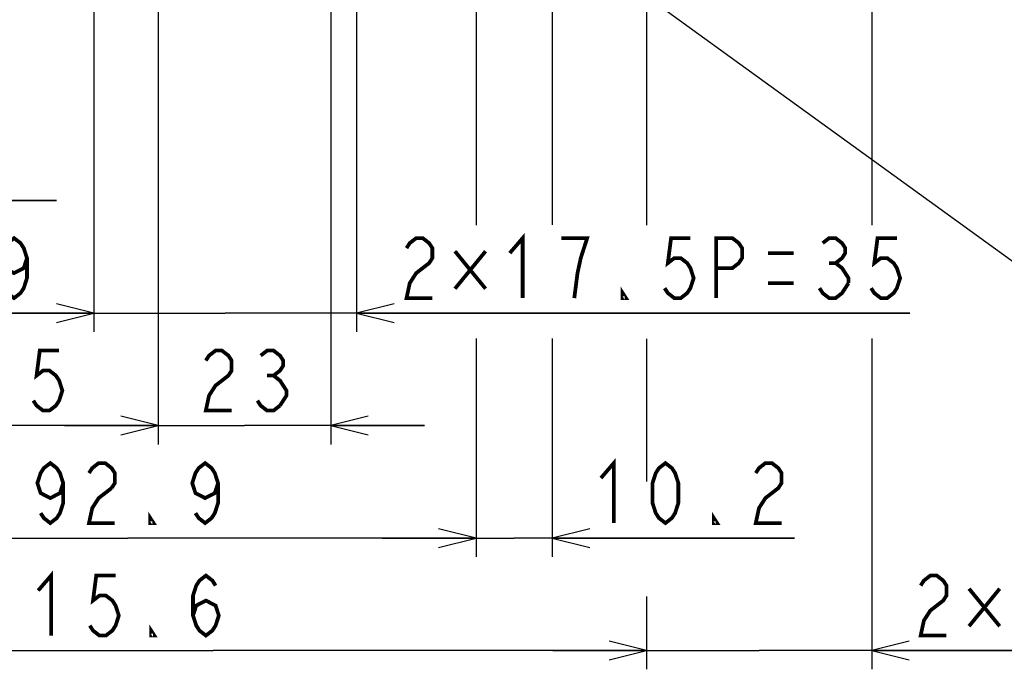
# Model space of a CAD drawing. Extents: x 30 to 410, y 34 to 287.
# Tile 53 of 66: x 279 to 331, y 121 to 156. Entities that reach past the tile are written whole.
import ezdxf

# ---------------------------------------------------------------- set-up
doc = ezdxf.new("R2010")
doc.units = 0
doc.header["$LTSCALE"] = 23.1
doc.layers.get('0').update_dxf_attribs({"linetype": 'CONTINUOUS'})
doc.layers.add('ALL_DIM', color=7, linetype='CONTINUOUS')
doc.layers.add('ALL_NOTE', color=7, linetype='CONTINUOUS')
doc.dimstyles.get("Standard").update_dxf_attribs({"dimtxt": 2.5, "dimasz": 2.5, "dimexe": 1.25, "dimexo": 0.625, "dimtad": 1, "dimcen": 2.5, "dimazin": 3, "dimtfac": 1, "dimtmove": 0, "dimatfit": 3})

# ---------------------------------------------------------------- blocks, each defined once
blk = doc.blocks.new('_OPEN')
at = {"color": 0, "linetype": 'BYBLOCK'}
for p, q in [((0, 0), (-1, 0.25)), ((-1, -0.25), (0, 0)), ((-1, 0), (0, 0))]:
    blk.add_line(p, q, dxfattribs=at)
blk = doc.blocks.new('*D6')
at = {"layer": 'ALL_DIM', "color": 2, "linetype": 'CONTINUOUS'}
for p, q in [((286.285, 166.96), (286.285, 133.345)), ((266.085, 165.34), (266.085, 133.345)), ((266.085, 134.345), (276.185, 134.345)), ((286.285, 134.345), (276.185, 134.345))]:
    blk.add_line(p, q, dxfattribs=at)
at = {"layer": 'ALL_DIM', "color": 2, "linetype": 'CONTINUOUS', "xscale": 2, "yscale": 2, "zscale": 2, "rotation": 180}
blk.add_blockref('_OPEN', (266.085, 134.345), dxfattribs=at)
at = {"layer": 'ALL_DIM', "color": 2, "linetype": 'CONTINUOUS', "xscale": 2, "yscale": 2, "zscale": 2}
blk.add_blockref('_OPEN', (286.285, 134.345), dxfattribs=at)
blk = doc.blocks.new('*D7')
at = {"layer": 'ALL_DIM', "color": 2, "linetype": 'CONTINUOUS'}
for p, q in [((295.485, 166.96), (295.485, 133.345)), ((286.285, 165.357), (286.285, 133.345)), ((286.285, 134.345), (281.285, 134.345)), ((281.285, 134.345), (290.885, 134.345)), ((300.485, 134.345), (290.885, 134.345)), ((295.485, 134.345), (300.485, 134.345))]:
    blk.add_line(p, q, dxfattribs=at)
at = {"layer": 'ALL_DIM', "color": 2, "linetype": 'CONTINUOUS', "xscale": 2, "yscale": 2, "zscale": 2}
blk.add_blockref('_OPEN', (286.285, 134.345), dxfattribs=at)
at = {"layer": 'ALL_DIM', "color": 2, "linetype": 'CONTINUOUS', "xscale": 2, "yscale": 2, "zscale": 2, "rotation": 180}
blk.add_blockref('_OPEN', (295.485, 134.345), dxfattribs=at)
blk = doc.blocks.new('*D9')
at = {"layer": 'ALL_DIM', "color": 2, "linetype": 'CONTINUOUS'}
for p, q in [((282.855, 185.108), (282.855, 139.345)), ((266.085, 162.694), (266.085, 139.345)), ((266.085, 140.345), (274.47, 140.345)), ((282.855, 140.345), (274.47, 140.345))]:
    blk.add_line(p, q, dxfattribs=at)
at = {"layer": 'ALL_DIM', "color": 2, "linetype": 'CONTINUOUS', "xscale": 2, "yscale": 2, "zscale": 2, "rotation": 180}
blk.add_blockref('_OPEN', (266.085, 140.345), dxfattribs=at)
at = {"layer": 'ALL_DIM', "color": 2, "linetype": 'CONTINUOUS', "xscale": 2, "yscale": 2, "zscale": 2}
blk.add_blockref('_OPEN', (282.855, 140.345), dxfattribs=at)
blk = doc.blocks.new('*D10')
at = {"layer": 'ALL_DIM', "color": 2, "linetype": 'CONTINUOUS'}
for p, q in [((312.325, 185.012), (312.325, 145.034)), ((266.085, 161.351), (266.085, 121.345)), ((312.325, 138.965), (312.325, 131.358)), ((312.325, 125.234), (312.325, 121.345)), ((266.085, 122.345), (289.205, 122.345)), ((312.325, 122.345), (289.205, 122.345))]:
    blk.add_line(p, q, dxfattribs=at)
at = {"layer": 'ALL_DIM', "color": 2, "linetype": 'CONTINUOUS', "xscale": 2, "yscale": 2, "zscale": 2, "rotation": 180}
blk.add_blockref('_OPEN', (266.085, 122.345), dxfattribs=at)
at = {"layer": 'ALL_DIM', "color": 2, "linetype": 'CONTINUOUS', "xscale": 2, "yscale": 2, "zscale": 2}
blk.add_blockref('_OPEN', (312.325, 122.345), dxfattribs=at)
blk = doc.blocks.new('*D11')
at = {"layer": 'ALL_DIM', "color": 2, "linetype": 'CONTINUOUS'}
for p, q in [((303.229, 182.16), (303.229, 145.042)), ((266.085, 164.707), (266.085, 127.345)), ((303.229, 138.987), (303.229, 127.345)), ((266.085, 128.345), (284.657, 128.345)), ((303.229, 128.345), (284.657, 128.345))]:
    blk.add_line(p, q, dxfattribs=at)
at = {"layer": 'ALL_DIM', "color": 2, "linetype": 'CONTINUOUS', "xscale": 2, "yscale": 2, "zscale": 2, "rotation": 180}
blk.add_blockref('_OPEN', (266.085, 128.345), dxfattribs=at)
at = {"layer": 'ALL_DIM', "color": 2, "linetype": 'CONTINUOUS', "xscale": 2, "yscale": 2, "zscale": 2}
blk.add_blockref('_OPEN', (303.229, 128.345), dxfattribs=at)
blk = doc.blocks.new('*D12')
at = {"layer": 'ALL_DIM', "color": 2, "linetype": 'CONTINUOUS'}
for p, q in [((303.229, 182.16), (303.229, 146.232)), ((307.293, 182.16), (307.293, 145.059)), ((307.293, 138.999), (307.293, 127.345)), ((303.229, 137.201), (303.229, 127.345)), ((303.229, 128.345), (298.229, 128.345)), ((298.229, 128.345), (305.261, 128.345)), ((320.206, 128.345), (305.261, 128.345)), ((307.293, 128.345), (320.206, 128.345))]:
    blk.add_line(p, q, dxfattribs=at)
at = {"layer": 'ALL_DIM', "color": 2, "linetype": 'CONTINUOUS', "xscale": 2, "yscale": 2, "zscale": 2}
blk.add_blockref('_OPEN', (303.229, 128.345), dxfattribs=at)
at = {"layer": 'ALL_DIM', "color": 2, "linetype": 'CONTINUOUS', "xscale": 2, "yscale": 2, "zscale": 2, "rotation": 180}
blk.add_blockref('_OPEN', (307.293, 128.345), dxfattribs=at)
blk = doc.blocks.new('*D21')
at = {"layer": 'ALL_DIM', "color": 2, "linetype": 'CONTINUOUS'}
for p, q in [((263.855, 185.012), (263.855, 145.345)), ((275.855, 185.012), (275.855, 145.345)), ((263.855, 146.345), (239.586, 146.345)), ((239.586, 146.345), (269.855, 146.345)), ((280.855, 146.345), (269.855, 146.345)), ((275.855, 146.345), (280.855, 146.345))]:
    blk.add_line(p, q, dxfattribs=at)
at = {"layer": 'ALL_DIM', "color": 2, "linetype": 'CONTINUOUS', "xscale": 2, "yscale": 2, "zscale": 2}
blk.add_blockref('_OPEN', (263.855, 146.345), dxfattribs=at)
at = {"layer": 'ALL_DIM', "color": 2, "linetype": 'CONTINUOUS', "xscale": 2, "yscale": 2, "zscale": 2, "rotation": 180}
blk.add_blockref('_OPEN', (275.855, 146.345), dxfattribs=at)
blk = doc.blocks.new('*D22')
at = {"layer": 'ALL_DIM', "color": 2, "linetype": 'CONTINUOUS'}
for p, q in [((312.325, 185.012), (312.325, 149.477)), ((324.325, 185.012), (324.325, 145.039)), ((324.325, 138.991), (324.325, 121.345)), ((312.325, 122.345), (307.325, 122.345)), ((307.325, 122.345), (318.325, 122.345)), ((312.325, 122.345), (312.325, 121.345)), ((348.262, 122.345), (318.325, 122.345)), ((324.325, 122.345), (348.262, 122.345))]:
    blk.add_line(p, q, dxfattribs=at)
at = {"layer": 'ALL_DIM', "color": 2, "linetype": 'CONTINUOUS', "xscale": 2, "yscale": 2, "zscale": 2}
blk.add_blockref('_OPEN', (312.325, 122.345), dxfattribs=at)
at = {"layer": 'ALL_DIM', "color": 2, "linetype": 'CONTINUOUS', "xscale": 2, "yscale": 2, "zscale": 2, "rotation": 180}
blk.add_blockref('_OPEN', (324.325, 122.345), dxfattribs=at)
blk = doc.blocks.new('*D26')
at = {"layer": 'ALL_DIM', "color": 2, "linetype": 'CONTINUOUS'}
for p, q in [((282.855, 185.108), (282.855, 139.345)), ((296.855, 185.108), (296.855, 139.345)), ((282.855, 140.345), (277.855, 140.345)), ((277.855, 140.345), (289.855, 140.345)), ((326.355, 140.345), (289.855, 140.345)), ((296.855, 140.345), (326.355, 140.345))]:
    blk.add_line(p, q, dxfattribs=at)
at = {"layer": 'ALL_DIM', "color": 2, "linetype": 'CONTINUOUS', "xscale": 2, "yscale": 2, "zscale": 2}
blk.add_blockref('_OPEN', (282.855, 140.345), dxfattribs=at)
at = {"layer": 'ALL_DIM', "color": 2, "linetype": 'CONTINUOUS', "xscale": 2, "yscale": 2, "zscale": 2, "rotation": 180}
blk.add_blockref('_OPEN', (296.855, 140.345), dxfattribs=at)

msp = doc.modelspace()

# ---------------------------------------------------------------- linework, layer by layer
at = {"layer": 'ALL_DIM', "color": 2, "linetype": 'CONTINUOUS', "const_width": 0.2}
for points in [[(279.286, 143.278), (279.114, 142.745), (278.598, 142.478), (278.082, 142.745), (277.91, 143.278), (278.082, 143.812), (278.254, 144.078), (278.598, 144.345), (278.942, 144.078), (279.114, 143.812), (279.286, 143.278), (279.286, 142.212), (279.114, 141.678), (278.942, 141.412), (278.598, 141.145), (278.254, 141.412), (278.082, 141.678)], [(299.523, 143.812), (299.695, 144.078), (300.039, 144.345), (300.383, 144.345), (300.727, 144.078), (300.899, 143.812), (300.899, 143.278), (300.727, 143.012), (300.383, 142.745), (300.039, 142.478), (299.695, 141.945), (299.523, 141.145), (300.899, 141.145)], [(305.027, 143.545), (305.715, 144.345), (305.715, 141.145)], [(308.467, 141.145), (308.639, 142.478), (308.811, 143.278), (308.983, 143.812), (309.155, 144.345), (307.779, 144.345)], [(314.659, 144.345), (313.627, 144.345), (313.455, 143.012), (313.799, 143.278), (314.143, 143.278), (314.487, 143.012), (314.659, 142.745), (314.831, 142.212), (314.659, 141.678), (314.487, 141.412), (314.143, 141.145), (313.799, 141.145), (313.455, 141.412), (313.283, 141.678)], [(316.035, 141.145), (316.035, 144.345), (316.895, 144.345), (317.239, 144.078), (317.411, 143.812), (317.411, 143.278), (317.239, 143.012), (316.895, 142.745), (316.035, 142.745)], [(321.711, 144.078), (322.055, 144.345), (322.399, 144.345), (322.743, 144.078), (322.915, 143.812), (322.915, 143.545), (322.743, 143.278), (322.399, 143.012), (322.743, 142.745), (322.915, 142.478), (323.087, 142.212), (323.087, 141.945)], [(325.667, 144.345), (324.635, 144.345), (324.463, 143.012), (324.807, 143.278), (325.151, 143.278), (325.495, 143.012), (325.667, 142.745), (325.839, 142.212), (325.667, 141.678), (325.495, 141.412), (325.151, 141.145), (324.807, 141.145), (324.463, 141.412), (324.291, 141.678)], [(302.103, 143.645), (303.737, 141.645)], [(303.737, 143.645), (302.103, 141.645)], [(318.787, 143.545), (320.163, 143.545)], [(322.055, 143.012), (322.399, 143.012)], [(311.219, 141.145), (311.047, 141.145), (311.047, 141.412), (311.219, 141.145)], [(318.787, 141.945), (320.163, 141.945)], [(323.087, 141.945), (322.743, 141.412), (322.399, 141.145), (322.055, 141.145), (321.711, 141.412), (321.539, 141.678)], [(281.001, 138.345), (279.969, 138.345), (279.797, 137.012), (280.141, 137.278), (280.485, 137.278), (280.829, 137.012), (281.001, 136.745), (281.173, 136.212), (281.001, 135.678), (280.829, 135.412), (280.485, 135.145), (280.141, 135.145), (279.797, 135.412), (279.625, 135.678)], [(288.821, 137.812), (288.993, 138.078), (289.337, 138.345), (289.681, 138.345), (290.025, 138.078), (290.197, 137.812), (290.197, 137.278), (290.025, 137.012), (289.681, 136.745), (289.337, 136.478), (288.993, 135.945), (288.821, 135.145), (290.197, 135.145)], [(291.745, 138.078), (292.089, 138.345), (292.433, 138.345), (292.777, 138.078), (292.949, 137.812), (292.949, 137.545), (292.777, 137.278), (292.433, 137.012), (292.777, 136.745), (292.949, 136.478), (293.121, 136.212), (293.121, 135.945), (292.777, 135.412)], [(292.089, 137.012), (292.433, 137.012)], [(292.777, 135.412), (292.433, 135.145), (292.089, 135.145), (291.745, 135.412), (291.573, 135.678)], [(281.217, 131.278), (281.045, 130.745), (280.529, 130.478), (280.013, 130.745), (279.841, 131.278), (280.013, 131.812), (280.185, 132.078), (280.529, 132.345), (280.873, 132.078), (281.045, 131.812), (281.217, 131.278), (281.217, 130.212), (281.045, 129.678), (280.873, 129.412), (280.529, 129.145), (280.185, 129.412), (280.013, 129.678)], [(282.593, 131.812), (282.765, 132.078), (283.109, 132.345), (283.453, 132.345), (283.797, 132.078), (283.969, 131.812), (283.969, 131.278), (283.797, 131.012)], [(289.473, 131.278), (289.301, 130.745), (288.785, 130.478), (288.269, 130.745), (288.097, 131.278), (288.269, 131.812), (288.441, 132.078), (288.785, 132.345), (289.129, 132.078), (289.301, 131.812), (289.473, 131.278), (289.473, 130.212), (289.301, 129.678), (289.129, 129.412), (288.785, 129.145), (288.441, 129.412), (288.269, 129.678)], [(309.886, 131.545), (310.574, 132.345), (310.574, 129.145)], [(313.326, 129.145), (312.982, 129.412), (312.81, 129.678), (312.638, 130.212), (312.638, 131.278), (312.81, 131.812), (312.982, 132.078), (313.326, 132.345), (313.67, 132.078), (313.842, 131.812), (314.014, 131.278), (314.014, 130.212), (313.842, 129.678), (313.67, 129.412), (313.326, 129.145)], [(318.142, 131.812), (318.314, 132.078), (318.658, 132.345), (319.002, 132.345), (319.346, 132.078), (319.518, 131.812), (319.518, 131.278), (319.346, 131.012), (319.002, 130.745), (318.658, 130.478), (318.314, 129.945), (318.142, 129.145), (319.518, 129.145)], [(283.797, 131.012), (283.109, 130.478), (282.765, 129.945), (282.593, 129.145), (283.969, 129.145)], [(286.033, 129.145), (285.861, 129.145), (285.861, 129.412), (286.033, 129.145)], [(316.078, 129.145), (315.906, 129.145), (315.906, 129.412), (316.078, 129.145)], [(279.882, 125.545), (280.571, 126.345), (280.571, 123.145)], [(284.011, 126.345), (282.979, 126.345), (282.807, 125.012), (283.151, 125.278), (283.495, 125.278), (283.839, 125.012), (284.011, 124.745), (284.183, 124.212), (284.011, 123.678), (283.839, 123.412), (283.495, 123.145), (283.151, 123.145), (282.807, 123.412), (282.635, 123.678)], [(288.139, 124.212), (288.311, 124.745), (288.827, 125.012), (289.343, 124.745), (289.515, 124.212), (289.343, 123.678), (289.171, 123.412), (288.827, 123.145), (288.483, 123.412), (288.311, 123.678), (288.139, 124.212), (288.139, 125.278), (288.311, 125.812), (288.483, 126.078), (288.827, 126.345), (289.171, 126.078), (289.343, 125.812)], [(326.934, 125.812), (327.106, 126.078), (327.45, 126.345), (327.794, 126.345), (328.138, 126.078), (328.31, 125.812), (328.31, 125.278), (328.138, 125.012), (327.794, 124.745), (327.45, 124.478), (327.106, 123.945), (326.934, 123.145), (328.31, 123.145)], [(329.514, 125.645), (331.148, 123.645)], [(331.148, 125.645), (329.514, 123.645)], [(286.074, 123.145), (285.903, 123.145), (285.903, 123.412), (286.074, 123.145)]]:
    msp.add_lwpolyline(points, dxfattribs=at)
at = {"layer": 'ALL_NOTE', "color": 2, "linetype": 'CONTINUOUS'}
msp.add_line((297.477, 168), (335.65, 140.345), dxfattribs=at)

# ---------------------------------------------------------------- dimensions: what is measured, and where the dimension line sits
at = {"layer": 'ALL_DIM', "color": 2, "linetype": 'CONTINUOUS'}
for base, p1, p2, picture, middle in [((275.855, 146.345), (263.855, 186.012), (275.855, 186.012), '*D21', (239.586, 146.345)), ((282.855, 140.345), (266.085, 163.694), (282.855, 186.108), '*D9', (268.966, 140.345)), ((312.325, 122.345), (266.085, 162.351), (312.325, 186.012), '*D10', (276.443, 122.345)), ((296.855, 140.345), (282.855, 186.108), (296.855, 186.108), '*D26', (298.835, 140.345)), ((324.325, 122.345), (312.325, 186.012), (324.325, 186.012), '*D22', (326.246, 122.345)), ((303.229, 128.345), (266.085, 165.707), (303.229, 183.16), '*D11', (279.153, 128.345)), ((307.293, 128.345), (303.229, 183.16), (307.293, 183.16), '*D12', (309.198, 128.345)), ((286.285, 134.345), (266.085, 166.34), (286.285, 167.96), '*D6', (270.681, 134.345)), ((295.485, 134.345), (286.285, 166.357), (295.485, 167.96), '*D7', (288.133, 134.345))]:
    dim = msp.add_linear_dim(base=base, p1=p1, p2=p2, dimstyle='Standard', dxfattribs=at)
    dim.commit()
    dim.dimension.update_dxf_attribs({"geometry": picture, "text_midpoint": middle, "dimtype": 128})

doc.saveas('drawing.dxf')
